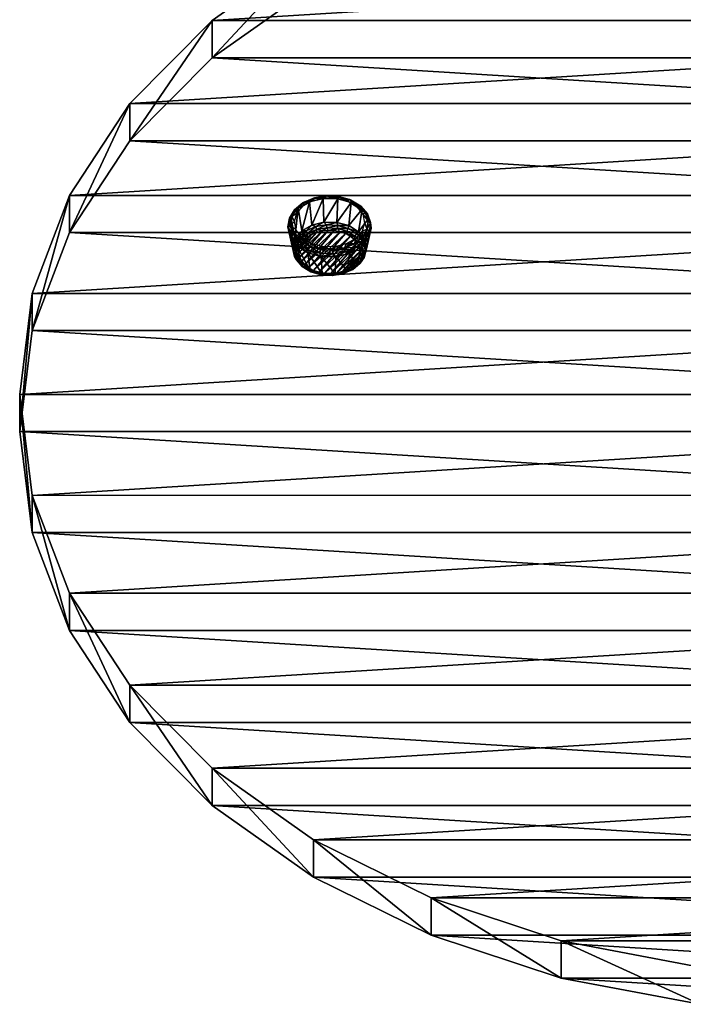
# Model space of a CAD drawing. Header units: millimetres. Extents: x -125 to 125, y -812 to 66.
# Tile 1 of 21: x -125 to -24, y -811 to -661. Entities that reach past the tile are written whole.
import ezdxf

# ---------------------------------------------------------------- set-up
doc = ezdxf.new("R2010")
doc.units = ezdxf.units.MM
doc.header["$LTSCALE"] = 52.148148
for name, color, linetype in [('38', 7, 'CONTINUOUS'), ('39', 7, 'CONTINUOUS'), ('40', 7, 'CONTINUOUS'), ('41', 7, 'CONTINUOUS'), ('49', 7, 'CONTINUOUS'), ('50', 7, 'CONTINUOUS'), ('51', 7, 'CONTINUOUS'), ('52', 7, 'CONTINUOUS'), ('53', 7, 'CONTINUOUS'), ('54', 7, 'CONTINUOUS'), ('55', 7, 'CONTINUOUS')]:
    doc.layers.add(name, color=color, linetype=linetype)

msp = doc.modelspace()

# ---------------------------------------------------------------- linework, layer by layer
at = {"layer": '38', "color": 7, "linetype": 'CONTINUOUS'}
for points in [[(-80.35, -656.13, -781.84), (95.76, -667.02, -770.95), (-95.76, -667.02, -770.95), (-80.35, -656.13, -781.84)], [(80.35, -656.12, -781.85), (95.76, -667.02, -770.95), (-80.35, -656.13, -781.84), (80.35, -656.12, -781.85)], [(-95.76, -667.02, -770.95), (108.25, -679.64, -758.33), (-108.25, -679.64, -758.33), (-95.76, -667.02, -770.95)], [(95.76, -667.02, -770.95), (108.25, -679.64, -758.33), (-95.76, -667.02, -770.95), (95.76, -667.02, -770.95)], [(-108.25, -679.64, -758.33), (117.46, -693.6, -744.37), (-117.46, -693.6, -744.36), (-108.25, -679.64, -758.33)], [(108.25, -679.64, -758.33), (117.46, -693.6, -744.37), (-108.25, -679.64, -758.33), (108.25, -679.64, -758.33)], [(-117.46, -693.6, -744.36), (123.1, -708.48, -729.49), (-123.1, -708.49, -729.48), (-117.46, -693.6, -744.36)], [(117.46, -693.6, -744.37), (123.1, -708.48, -729.49), (-117.46, -693.6, -744.36), (117.46, -693.6, -744.37)], [(-123.1, -708.49, -729.48), (125, -723.83, -714.14), (-125, -723.83, -714.13), (-123.1, -708.49, -729.48)], [(123.1, -708.48, -729.49), (125, -723.83, -714.14), (-123.1, -708.49, -729.48), (123.1, -708.48, -729.49)], [(-123.1, -739.18, -698.79), (-125, -723.83, -714.13), (123.1, -739.18, -698.79), (-123.1, -739.18, -698.79)], [(-125, -723.83, -714.13), (125, -723.83, -714.14), (123.1, -739.18, -698.79), (-125, -723.83, -714.13)], [(117.46, -754.06, -683.91), (-123.1, -739.18, -698.79), (123.1, -739.18, -698.79), (117.46, -754.06, -683.91)], [(-117.46, -754.07, -683.9), (-123.1, -739.18, -698.79), (117.46, -754.06, -683.91), (-117.46, -754.07, -683.9)], [(108.26, -768.03, -669.94), (-117.46, -754.07, -683.9), (117.46, -754.06, -683.91), (108.26, -768.03, -669.94)], [(-108.25, -768.03, -669.94), (-117.46, -754.07, -683.9), (108.26, -768.03, -669.94), (-108.25, -768.03, -669.94)], [(-95.75, -780.65, -657.32), (-108.25, -768.03, -669.94), (95.76, -780.65, -657.32), (-95.75, -780.65, -657.32)], [(95.76, -780.65, -657.32), (-108.25, -768.03, -669.94), (108.26, -768.03, -669.94), (95.76, -780.65, -657.32)], [(-80.35, -791.54, -646.43), (-95.75, -780.65, -657.32), (80.35, -791.54, -646.43), (-80.35, -791.54, -646.43)], [(80.35, -791.54, -646.43), (-95.75, -780.65, -657.32), (95.76, -780.65, -657.32), (80.35, -791.54, -646.43)], [(-62.5, -800.38, -637.59), (-80.35, -791.54, -646.43), (62.5, -800.38, -637.59), (-62.5, -800.38, -637.59)], [(62.5, -800.38, -637.59), (-80.35, -791.54, -646.43), (80.35, -791.54, -646.43), (62.5, -800.38, -637.59)], [(42.76, -806.89, -631.08), (-62.5, -800.38, -637.59), (62.5, -800.38, -637.59), (42.76, -806.89, -631.08)], [(-42.75, -806.89, -631.08), (-62.5, -800.38, -637.59), (42.76, -806.89, -631.08), (-42.75, -806.89, -631.08)], [(21.71, -810.88, -627.09), (-42.75, -806.89, -631.08), (42.76, -806.89, -631.08), (21.71, -810.88, -627.09)], [(-21.7, -810.88, -627.09), (-42.75, -806.89, -631.08), (21.71, -810.88, -627.09), (-21.7, -810.88, -627.09)]]:
    msp.add_3dface(points, dxfattribs=at)
at = {"layer": '39', "color": 7, "linetype": 'CONTINUOUS'}
for points in [[(-80.35, -650.47, -776.19), (-95.76, -661.36, -765.29), (80.35, -650.47, -776.19), (-80.35, -650.47, -776.19)], [(80.35, -650.47, -776.19), (-95.76, -661.36, -765.29), (95.76, -661.36, -765.29), (80.35, -650.47, -776.19)], [(95.76, -661.36, -765.29), (-108.25, -673.98, -752.67), (108.25, -673.98, -752.67), (95.76, -661.36, -765.29)], [(-95.76, -661.36, -765.29), (-108.25, -673.98, -752.67), (95.76, -661.36, -765.29), (-95.76, -661.36, -765.29)], [(108.25, -673.98, -752.67), (-117.46, -687.95, -738.71), (117.46, -687.95, -738.71), (108.25, -673.98, -752.67)], [(-108.25, -673.98, -752.67), (-117.46, -687.95, -738.71), (108.25, -673.98, -752.67), (-108.25, -673.98, -752.67)], [(-117.46, -687.95, -738.71), (-123.1, -702.83, -723.83), (117.46, -687.95, -738.71), (-117.46, -687.95, -738.71)], [(117.46, -687.95, -738.71), (-123.1, -702.83, -723.83), (123.1, -702.83, -723.83), (117.46, -687.95, -738.71)], [(-125, -718.18, -708.48), (125, -718.18, -708.48), (123.1, -702.83, -723.83), (-125, -718.18, -708.48)], [(-123.1, -702.83, -723.83), (-125, -718.18, -708.48), (123.1, -702.83, -723.83), (-123.1, -702.83, -723.83)], [(-123.1, -733.53, -693.13), (125, -718.18, -708.48), (-125, -718.18, -708.48), (-123.1, -733.53, -693.13)], [(123.1, -733.52, -693.13), (125, -718.18, -708.48), (-123.1, -733.53, -693.13), (123.1, -733.52, -693.13)], [(-117.46, -748.41, -678.25), (123.1, -733.52, -693.13), (-123.1, -733.53, -693.13), (-117.46, -748.41, -678.25)], [(117.46, -748.41, -678.25), (123.1, -733.52, -693.13), (-117.46, -748.41, -678.25), (117.46, -748.41, -678.25)], [(-108.25, -762.37, -664.28), (117.46, -748.41, -678.25), (-117.46, -748.41, -678.25), (-108.25, -762.37, -664.28)], [(108.26, -762.37, -664.29), (117.46, -748.41, -678.25), (-108.25, -762.37, -664.28), (108.26, -762.37, -664.29)], [(-95.75, -774.99, -651.66), (108.26, -762.37, -664.29), (-108.25, -762.37, -664.28), (-95.75, -774.99, -651.66)], [(95.76, -774.99, -651.66), (108.26, -762.37, -664.29), (-95.75, -774.99, -651.66), (95.76, -774.99, -651.66)], [(-80.35, -785.89, -640.77), (95.76, -774.99, -651.66), (-95.75, -774.99, -651.66), (-80.35, -785.89, -640.77)], [(80.35, -785.89, -640.77), (95.76, -774.99, -651.66), (-80.35, -785.89, -640.77), (80.35, -785.89, -640.77)], [(-62.5, -794.72, -631.93), (80.35, -785.89, -640.77), (-80.35, -785.89, -640.77), (-62.5, -794.72, -631.93)], [(62.5, -794.72, -631.93), (80.35, -785.89, -640.77), (-62.5, -794.72, -631.93), (62.5, -794.72, -631.93)], [(-42.75, -801.24, -625.42), (62.5, -794.72, -631.93), (-62.5, -794.72, -631.93), (-42.75, -801.24, -625.42)], [(42.76, -801.23, -625.42), (62.5, -794.72, -631.93), (-42.75, -801.24, -625.42), (42.76, -801.23, -625.42)], [(-21.7, -805.22, -621.43), (42.76, -801.23, -625.42), (-42.75, -801.24, -625.42), (-21.7, -805.22, -621.43)]]:
    msp.add_3dface(points, dxfattribs=at)
at = {"layer": '40', "color": 7, "linetype": 'CONTINUOUS'}
for points in [[(-80.35, -656.13, -781.84), (-95.76, -667.02, -770.95), (-80.35, -650.47, -776.19), (-80.35, -656.13, -781.84)], [(-95.76, -667.02, -770.95), (-95.76, -661.36, -765.29), (-80.35, -650.47, -776.19), (-95.76, -667.02, -770.95)], [(-95.76, -667.02, -770.95), (-108.25, -679.64, -758.33), (-95.76, -661.36, -765.29), (-95.76, -667.02, -770.95)], [(-108.25, -679.64, -758.33), (-108.25, -673.98, -752.67), (-95.76, -661.36, -765.29), (-108.25, -679.64, -758.33)], [(-108.25, -679.64, -758.33), (-117.46, -693.6, -744.36), (-108.25, -673.98, -752.67), (-108.25, -679.64, -758.33)], [(-117.46, -693.6, -744.36), (-117.46, -687.95, -738.71), (-108.25, -673.98, -752.67), (-117.46, -693.6, -744.36)], [(-123.1, -708.49, -729.48), (-123.1, -702.83, -723.83), (-117.46, -687.95, -738.71), (-123.1, -708.49, -729.48)], [(-117.46, -693.6, -744.36), (-123.1, -708.49, -729.48), (-117.46, -687.95, -738.71), (-117.46, -693.6, -744.36)], [(-123.1, -708.49, -729.48), (-125, -723.83, -714.13), (-123.1, -702.83, -723.83), (-123.1, -708.49, -729.48)], [(-125, -723.83, -714.13), (-125, -718.18, -708.48), (-123.1, -702.83, -723.83), (-125, -723.83, -714.13)]]:
    msp.add_3dface(points, dxfattribs=at)
at = {"layer": '41', "color": 7, "linetype": 'CONTINUOUS'}
for points in [[(-123.1, -739.18, -698.79), (-123.1, -733.53, -693.13), (-125, -718.18, -708.48), (-123.1, -739.18, -698.79)], [(-125, -723.83, -714.13), (-123.1, -739.18, -698.79), (-125, -718.18, -708.48), (-125, -723.83, -714.13)], [(-117.46, -754.07, -683.9), (-117.46, -748.41, -678.25), (-123.1, -733.53, -693.13), (-117.46, -754.07, -683.9)], [(-123.1, -739.18, -698.79), (-117.46, -754.07, -683.9), (-123.1, -733.53, -693.13), (-123.1, -739.18, -698.79)], [(-117.46, -754.07, -683.9), (-108.25, -768.03, -669.94), (-117.46, -748.41, -678.25), (-117.46, -754.07, -683.9)], [(-108.25, -768.03, -669.94), (-108.25, -762.37, -664.28), (-117.46, -748.41, -678.25), (-108.25, -768.03, -669.94)], [(-108.25, -768.03, -669.94), (-95.75, -780.65, -657.32), (-108.25, -762.37, -664.28), (-108.25, -768.03, -669.94)], [(-95.75, -780.65, -657.32), (-95.75, -774.99, -651.66), (-108.25, -762.37, -664.28), (-95.75, -780.65, -657.32)], [(-80.35, -791.54, -646.43), (-80.35, -785.89, -640.77), (-95.75, -774.99, -651.66), (-80.35, -791.54, -646.43)], [(-95.75, -780.65, -657.32), (-80.35, -791.54, -646.43), (-95.75, -774.99, -651.66), (-95.75, -780.65, -657.32)], [(-80.35, -791.54, -646.43), (-62.5, -800.38, -637.59), (-80.35, -785.89, -640.77), (-80.35, -791.54, -646.43)], [(-62.5, -800.38, -637.59), (-62.5, -794.72, -631.93), (-80.35, -785.89, -640.77), (-62.5, -800.38, -637.59)], [(-62.5, -800.38, -637.59), (-42.75, -806.89, -631.08), (-62.5, -794.72, -631.93), (-62.5, -800.38, -637.59)], [(-42.75, -806.89, -631.08), (-42.75, -801.24, -625.42), (-62.5, -794.72, -631.93), (-42.75, -806.89, -631.08)], [(-42.75, -806.89, -631.08), (-21.7, -810.88, -627.09), (-42.75, -801.24, -625.42), (-42.75, -806.89, -631.08)], [(-21.7, -810.88, -627.09), (-21.7, -805.22, -621.43), (-42.75, -801.24, -625.42), (-21.7, -810.88, -627.09)]]:
    msp.add_3dface(points, dxfattribs=at)
at = {"layer": '49', "color": 7, "linetype": 'CONTINUOUS'}
for points in [[(-79.89, -693.56, -753.46), (-79.03, -693.35, -753.67), (-82.58, -696.68, -750.34), (-79.89, -693.56, -753.46)], [(-82.58, -696.68, -750.34), (-79.03, -693.35, -753.67), (-82.46, -697.31, -749.71), (-82.58, -696.68, -750.34)], [(-82.53, -696.03, -750.99), (-79.89, -693.56, -753.46), (-82.58, -696.68, -750.34), (-82.53, -696.03, -750.99)], [(-80.68, -693.89, -753.13), (-79.89, -693.56, -753.46), (-82.53, -696.03, -750.99), (-80.68, -693.89, -753.13)], [(-82.3, -695.41, -751.61), (-80.68, -693.89, -753.13), (-82.53, -696.03, -750.99), (-82.3, -695.41, -751.61)], [(-82.46, -697.31, -749.71), (-78.13, -693.26, -753.76), (-82.16, -697.92, -749.1), (-82.46, -697.31, -749.71)], [(-79.03, -693.35, -753.67), (-78.13, -693.26, -753.76), (-82.46, -697.31, -749.71), (-79.03, -693.35, -753.67)], [(-81.36, -694.32, -752.7), (-80.68, -693.89, -753.13), (-82.3, -695.41, -751.61), (-81.36, -694.32, -752.7)], [(-81.91, -694.83, -752.19), (-81.36, -694.32, -752.7), (-82.3, -695.41, -751.61), (-81.91, -694.83, -752.19)], [(-78.13, -693.26, -753.76), (-77.22, -693.3, -753.72), (-82.16, -697.92, -749.1), (-78.13, -693.26, -753.76)], [(-82.16, -697.92, -749.1), (-77.22, -693.3, -753.72), (-81.69, -698.48, -748.54), (-82.16, -697.92, -749.1)], [(-77.22, -693.3, -753.72), (-76.34, -693.46, -753.56), (-81.69, -698.48, -748.54), (-77.22, -693.3, -753.72)], [(-81.69, -698.48, -748.54), (-76.34, -693.46, -753.56), (-81.09, -698.96, -748.06), (-81.69, -698.48, -748.54)], [(-76.34, -693.46, -753.56), (-75.52, -693.74, -753.28), (-81.09, -698.96, -748.06), (-76.34, -693.46, -753.56)], [(-81.09, -698.96, -748.06), (-75.52, -693.74, -753.28), (-80.36, -699.34, -747.68), (-81.09, -698.96, -748.06)], [(-80.36, -699.34, -747.68), (-75.52, -693.74, -753.28), (-74.8, -694.12, -752.9), (-80.36, -699.34, -747.68)], [(-79.54, -699.62, -747.4), (-80.36, -699.34, -747.68), (-74.8, -694.12, -752.9), (-79.54, -699.62, -747.4)], [(-74.19, -694.6, -752.42), (-79.54, -699.62, -747.4), (-74.8, -694.12, -752.9), (-74.19, -694.6, -752.42)], [(-78.66, -699.78, -747.24), (-79.54, -699.62, -747.4), (-74.19, -694.6, -752.42), (-78.66, -699.78, -747.24)], [(-73.73, -695.16, -751.86), (-78.66, -699.78, -747.24), (-74.19, -694.6, -752.42), (-73.73, -695.16, -751.86)], [(-77.75, -699.82, -747.2), (-78.66, -699.78, -747.24), (-73.73, -695.16, -751.86), (-77.75, -699.82, -747.2)], [(-73.43, -695.77, -751.25), (-77.75, -699.82, -747.2), (-73.73, -695.16, -751.86), (-73.43, -695.77, -751.25)], [(-76.85, -699.73, -747.29), (-77.75, -699.82, -747.2), (-73.43, -695.77, -751.25), (-76.85, -699.73, -747.29)], [(-73.3, -696.41, -750.62), (-76.85, -699.73, -747.29), (-73.43, -695.77, -751.25), (-73.3, -696.41, -750.62)], [(-75.99, -699.52, -747.5), (-76.85, -699.73, -747.29), (-73.3, -696.41, -750.62), (-75.99, -699.52, -747.5)], [(-73.35, -697.05, -749.97), (-75.99, -699.52, -747.5), (-73.3, -696.41, -750.62), (-73.35, -697.05, -749.97)], [(-75.21, -699.19, -747.83), (-75.99, -699.52, -747.5), (-73.35, -697.05, -749.97), (-75.21, -699.19, -747.83)], [(-73.58, -697.67, -749.35), (-75.21, -699.19, -747.83), (-73.35, -697.05, -749.97), (-73.58, -697.67, -749.35)], [(-74.53, -698.76, -748.26), (-75.21, -699.19, -747.83), (-73.58, -697.67, -749.35), (-74.53, -698.76, -748.26)], [(-73.98, -698.25, -748.77), (-74.53, -698.76, -748.26), (-73.58, -697.67, -749.35), (-73.98, -698.25, -748.77)]]:
    msp.add_3dface(points, dxfattribs=at)
at = {"layer": '50', "color": 7, "linetype": 'CONTINUOUS'}
for points in [[(-82.68, -689.88, -749.73), (-80.97, -688.91, -750.69), (-82.17, -693.31, -752.52), (-82.68, -689.88, -749.73)], [(-82.17, -693.31, -752.52), (-80.97, -688.91, -750.69), (-80.64, -692.45, -753.38), (-82.17, -693.31, -752.52)], [(-80.97, -688.91, -750.69), (-78.89, -688.41, -751.19), (-80.64, -692.45, -753.38), (-80.97, -688.91, -750.69)], [(-80.64, -692.45, -753.38), (-78.89, -688.41, -751.19), (-78.78, -692, -753.82), (-80.64, -692.45, -753.38)], [(-78.89, -688.41, -751.19), (-76.69, -688.45, -751.15), (-78.78, -692, -753.82), (-78.89, -688.41, -751.19)], [(-78.78, -692, -753.82), (-76.69, -688.45, -751.15), (-76.83, -692.04, -753.79), (-78.78, -692, -753.82)], [(-76.69, -688.45, -751.15), (-74.65, -689.02, -750.59), (-76.83, -692.04, -753.79), (-76.69, -688.45, -751.15)], [(-74.65, -689.02, -750.59), (-75.01, -692.54, -753.28), (-76.83, -692.04, -753.79), (-74.65, -689.02, -750.59)], [(-84.26, -692.72, -746.88), (-83.83, -691.2, -748.4), (-83.57, -695.85, -749.98), (-84.26, -692.72, -746.88)], [(-83.83, -691.2, -748.4), (-82.68, -689.88, -749.73), (-83.19, -694.49, -751.34), (-83.83, -691.2, -748.4)], [(-83.57, -695.85, -749.98), (-83.83, -691.2, -748.4), (-83.19, -694.49, -751.34), (-83.57, -695.85, -749.98)], [(-83.19, -694.49, -751.34), (-82.68, -689.88, -749.73), (-82.17, -693.31, -752.52), (-83.19, -694.49, -751.34)], [(-83.28, -697.21, -748.61), (-84.26, -692.72, -746.88), (-83.57, -695.85, -749.98), (-83.28, -697.21, -748.61)], [(-83.93, -694.26, -745.35), (-84.26, -692.72, -746.88), (-83.28, -697.21, -748.61), (-83.93, -694.26, -745.35)], [(-82.88, -695.62, -743.98), (-83.93, -694.26, -745.35), (-82.34, -698.43, -747.4), (-82.88, -695.62, -743.98)], [(-82.34, -698.43, -747.4), (-83.93, -694.26, -745.35), (-83.28, -697.21, -748.61), (-82.34, -698.43, -747.4)], [(-80.88, -699.34, -746.48), (-82.88, -695.62, -743.98), (-82.34, -698.43, -747.4), (-80.88, -699.34, -746.48)], [(-81.23, -696.65, -742.96), (-82.88, -695.62, -743.98), (-80.88, -699.34, -746.48), (-81.23, -696.65, -742.96)]]:
    msp.add_3dface(points, dxfattribs=at)
at = {"layer": '51', "color": 7, "linetype": 'CONTINUOUS'}
for points in [[(-75.01, -692.54, -753.28), (-74.65, -689.02, -750.59), (-73, -690.04, -749.56), (-75.01, -692.54, -753.28)], [(-75.01, -692.54, -753.28), (-73, -690.04, -749.56), (-73.54, -693.46, -752.37), (-75.01, -692.54, -753.28)], [(-73, -690.04, -749.56), (-71.95, -691.41, -748.2), (-73.54, -693.46, -752.37), (-73, -690.04, -749.56)], [(-73.54, -693.46, -752.37), (-71.95, -691.41, -748.2), (-72.6, -694.67, -751.15), (-73.54, -693.46, -752.37)], [(-71.95, -691.41, -748.2), (-71.62, -692.94, -746.66), (-72.6, -694.67, -751.15), (-71.95, -691.41, -748.2)], [(-72.6, -694.67, -751.15), (-71.62, -692.94, -746.66), (-72.31, -696.04, -749.78), (-72.6, -694.67, -751.15)], [(-71.62, -692.94, -746.66), (-72.06, -694.46, -745.14), (-72.31, -696.04, -749.78), (-71.62, -692.94, -746.66)], [(-73.2, -695.79, -743.82), (-74.92, -696.75, -742.85), (-73.72, -698.58, -747.25), (-73.2, -695.79, -743.82)], [(-72.7, -697.4, -748.43), (-73.2, -695.79, -743.82), (-73.72, -698.58, -747.25), (-72.7, -697.4, -748.43)], [(-72.06, -694.46, -745.14), (-73.2, -695.79, -743.82), (-72.7, -697.4, -748.43), (-72.06, -694.46, -745.14)], [(-72.31, -696.04, -749.78), (-72.06, -694.46, -745.14), (-72.7, -697.4, -748.43), (-72.31, -696.04, -749.78)], [(-81.23, -696.65, -742.96), (-80.88, -699.34, -746.48), (-79.05, -699.85, -745.98), (-81.23, -696.65, -742.96)], [(-79.19, -697.21, -742.39), (-81.23, -696.65, -742.96), (-79.05, -699.85, -745.98), (-79.19, -697.21, -742.39)], [(-77, -697.25, -742.35), (-79.19, -697.21, -742.39), (-77.1, -699.88, -745.94), (-77, -697.25, -742.35)], [(-77.1, -699.88, -745.94), (-79.19, -697.21, -742.39), (-79.05, -699.85, -745.98), (-77.1, -699.88, -745.94)], [(-75.25, -699.44, -746.39), (-77, -697.25, -742.35), (-77.1, -699.88, -745.94), (-75.25, -699.44, -746.39)], [(-74.92, -696.75, -742.85), (-77, -697.25, -742.35), (-75.25, -699.44, -746.39), (-74.92, -696.75, -742.85)], [(-73.72, -698.58, -747.25), (-74.92, -696.75, -742.85), (-75.25, -699.44, -746.39), (-73.72, -698.58, -747.25)]]:
    msp.add_3dface(points, dxfattribs=at)
at = {"layer": '52', "color": 7, "linetype": 'CONTINUOUS'}
for points in [[(-75.01, -692.54, -753.28), (-73.54, -693.46, -752.37), (-75.1, -692.96, -753.48), (-75.01, -692.54, -753.28)], [(-75.52, -693.74, -753.28), (-75.29, -693.39, -753.48), (-74.07, -694.12, -752.75), (-75.52, -693.74, -753.28)], [(-74.8, -694.12, -752.9), (-75.52, -693.74, -753.28), (-74.07, -694.12, -752.75), (-74.8, -694.12, -752.9)], [(-75.1, -692.96, -753.48), (-73.8, -693.74, -752.7), (-75.29, -693.39, -753.48), (-75.1, -692.96, -753.48)], [(-75.29, -693.39, -753.48), (-73.8, -693.74, -752.7), (-74.07, -694.12, -752.75), (-75.29, -693.39, -753.48)], [(-75.1, -692.96, -753.48), (-73.54, -693.46, -752.37), (-73.8, -693.74, -752.7), (-75.1, -692.96, -753.48)], [(-74.19, -694.6, -752.42), (-74.8, -694.12, -752.9), (-74.07, -694.12, -752.75), (-74.19, -694.6, -752.42)], [(-74.19, -694.6, -752.42), (-74.07, -694.12, -752.75), (-73.23, -695.08, -751.79), (-74.19, -694.6, -752.42)], [(-73.8, -693.74, -752.7), (-72.91, -694.77, -751.67), (-74.07, -694.12, -752.75), (-73.8, -693.74, -752.7)], [(-74.07, -694.12, -752.75), (-72.91, -694.77, -751.67), (-73.23, -695.08, -751.79), (-74.07, -694.12, -752.75)], [(-73.8, -693.74, -752.7), (-73.54, -693.46, -752.37), (-72.91, -694.77, -751.67), (-73.8, -693.74, -752.7)], [(-73.54, -693.46, -752.37), (-72.6, -694.67, -751.15), (-72.91, -694.77, -751.67), (-73.54, -693.46, -752.37)], [(-73.73, -695.16, -751.86), (-74.19, -694.6, -752.42), (-73.23, -695.08, -751.79), (-73.73, -695.16, -751.86)], [(-73.43, -695.77, -751.25), (-73.73, -695.16, -751.86), (-73.23, -695.08, -751.79), (-73.43, -695.77, -751.25)], [(-73.43, -695.77, -751.25), (-73.23, -695.08, -751.79), (-72.86, -696.17, -750.69), (-73.43, -695.77, -751.25)], [(-73.3, -696.41, -750.62), (-73.43, -695.77, -751.25), (-72.86, -696.17, -750.69), (-73.3, -696.41, -750.62)], [(-72.91, -694.77, -751.67), (-72.51, -695.94, -750.5), (-73.23, -695.08, -751.79), (-72.91, -694.77, -751.67)], [(-73.23, -695.08, -751.79), (-72.51, -695.94, -750.5), (-72.86, -696.17, -750.69), (-73.23, -695.08, -751.79)], [(-72.91, -694.77, -751.67), (-72.6, -694.67, -751.15), (-72.51, -695.94, -750.5), (-72.91, -694.77, -751.67)], [(-72.6, -694.67, -751.15), (-72.31, -696.04, -749.78), (-72.51, -695.94, -750.5), (-72.6, -694.67, -751.15)], [(-72.98, -697.3, -749.57), (-73.29, -698.26, -748.18), (-73.59, -698.34, -748.52), (-72.98, -697.3, -749.57)], [(-73.58, -697.67, -749.35), (-72.98, -697.3, -749.57), (-73.59, -698.34, -748.52), (-73.58, -697.67, -749.35)], [(-73.58, -697.67, -749.35), (-73.35, -697.05, -749.97), (-72.98, -697.3, -749.57), (-73.58, -697.67, -749.35)], [(-73.35, -697.05, -749.97), (-73.3, -696.41, -750.62), (-72.98, -697.3, -749.57), (-73.35, -697.05, -749.97)], [(-73.3, -696.41, -750.62), (-72.86, -696.17, -750.69), (-72.98, -697.3, -749.57), (-73.3, -696.41, -750.62)], [(-72.64, -697.14, -749.29), (-73.29, -698.26, -748.18), (-72.98, -697.3, -749.57), (-72.64, -697.14, -749.29)], [(-72.64, -697.14, -749.29), (-72.7, -697.4, -748.43), (-73.29, -698.26, -748.18), (-72.64, -697.14, -749.29)], [(-72.86, -696.17, -750.69), (-72.64, -697.14, -749.29), (-72.98, -697.3, -749.57), (-72.86, -696.17, -750.69)], [(-72.51, -695.94, -750.5), (-72.64, -697.14, -749.29), (-72.86, -696.17, -750.69), (-72.51, -695.94, -750.5)], [(-72.31, -696.04, -749.78), (-72.7, -697.4, -748.43), (-72.64, -697.14, -749.29), (-72.31, -696.04, -749.78)], [(-72.51, -695.94, -750.5), (-72.31, -696.04, -749.78), (-72.64, -697.14, -749.29), (-72.51, -695.94, -750.5)], [(-73.72, -698.58, -747.25), (-75.25, -699.44, -746.39), (-74.39, -699.18, -747.26), (-73.72, -698.58, -747.25)], [(-75.21, -699.19, -747.83), (-74.53, -698.76, -748.26), (-74.62, -699.2, -747.67), (-75.21, -699.19, -747.83)], [(-73.98, -698.25, -748.77), (-73.59, -698.34, -748.52), (-74.62, -699.2, -747.67), (-73.98, -698.25, -748.77)], [(-74.53, -698.76, -748.26), (-73.98, -698.25, -748.77), (-74.62, -699.2, -747.67), (-74.53, -698.76, -748.26)], [(-73.59, -698.34, -748.52), (-74.39, -699.18, -747.26), (-74.62, -699.2, -747.67), (-73.59, -698.34, -748.52)], [(-73.29, -698.26, -748.18), (-74.39, -699.18, -747.26), (-73.59, -698.34, -748.52), (-73.29, -698.26, -748.18)], [(-73.29, -698.26, -748.18), (-73.72, -698.58, -747.25), (-74.39, -699.18, -747.26), (-73.29, -698.26, -748.18)], [(-73.98, -698.25, -748.77), (-73.58, -697.67, -749.35), (-73.59, -698.34, -748.52), (-73.98, -698.25, -748.77)], [(-72.7, -697.4, -748.43), (-73.72, -698.58, -747.25), (-73.29, -698.26, -748.18), (-72.7, -697.4, -748.43)], [(-79.05, -699.85, -745.98), (-80.88, -699.34, -746.48), (-79.21, -700, -746.44), (-79.05, -699.85, -745.98)], [(-79.21, -700, -746.44), (-80.88, -699.34, -746.48), (-80.78, -699.54, -746.9), (-79.21, -700, -746.44)], [(-79.12, -699.97, -746.9), (-80.78, -699.54, -746.9), (-80.6, -699.54, -747.33), (-79.12, -699.97, -746.9)], [(-79.21, -700, -746.44), (-80.78, -699.54, -746.9), (-79.12, -699.97, -746.9), (-79.21, -700, -746.44)], [(-80.36, -699.34, -747.68), (-79.54, -699.62, -747.4), (-80.6, -699.54, -747.33), (-80.36, -699.34, -747.68)], [(-79.54, -699.62, -747.4), (-79.12, -699.97, -746.9), (-80.6, -699.54, -747.33), (-79.54, -699.62, -747.4)], [(-79.54, -699.62, -747.4), (-78.66, -699.78, -747.24), (-79.12, -699.97, -746.9), (-79.54, -699.62, -747.4)], [(-77.5, -700.09, -746.34), (-79.05, -699.85, -745.98), (-79.21, -700, -746.44), (-77.5, -700.09, -746.34)], [(-77.53, -700.06, -746.81), (-79.21, -700, -746.44), (-79.12, -699.97, -746.9), (-77.53, -700.06, -746.81)], [(-77.5, -700.09, -746.34), (-79.21, -700, -746.44), (-77.53, -700.06, -746.81), (-77.5, -700.09, -746.34)], [(-78.66, -699.78, -747.24), (-77.75, -699.82, -747.2), (-79.12, -699.97, -746.9), (-78.66, -699.78, -747.24)], [(-77.75, -699.82, -747.2), (-77.53, -700.06, -746.81), (-79.12, -699.97, -746.9), (-77.75, -699.82, -747.2)], [(-77.1, -699.88, -745.94), (-79.05, -699.85, -745.98), (-77.5, -700.09, -746.34), (-77.1, -699.88, -745.94)], [(-77.75, -699.82, -747.2), (-76.85, -699.73, -747.29), (-77.53, -700.06, -746.81), (-77.75, -699.82, -747.2)], [(-76.85, -699.73, -747.29), (-75.98, -699.79, -747.07), (-77.53, -700.06, -746.81), (-76.85, -699.73, -747.29)], [(-75.98, -699.79, -747.07), (-77.5, -700.09, -746.34), (-77.53, -700.06, -746.81), (-75.98, -699.79, -747.07)], [(-75.85, -699.81, -746.63), (-77.5, -700.09, -746.34), (-75.98, -699.79, -747.07), (-75.85, -699.81, -746.63)], [(-75.85, -699.81, -746.63), (-77.1, -699.88, -745.94), (-77.5, -700.09, -746.34), (-75.85, -699.81, -746.63)], [(-75.25, -699.44, -746.39), (-77.1, -699.88, -745.94), (-75.85, -699.81, -746.63), (-75.25, -699.44, -746.39)], [(-76.85, -699.73, -747.29), (-75.99, -699.52, -747.5), (-75.98, -699.79, -747.07), (-76.85, -699.73, -747.29)], [(-75.99, -699.52, -747.5), (-75.21, -699.19, -747.83), (-75.98, -699.79, -747.07), (-75.99, -699.52, -747.5)], [(-75.21, -699.19, -747.83), (-74.62, -699.2, -747.67), (-75.98, -699.79, -747.07), (-75.21, -699.19, -747.83)], [(-74.62, -699.2, -747.67), (-75.85, -699.81, -746.63), (-75.98, -699.79, -747.07), (-74.62, -699.2, -747.67)], [(-74.39, -699.18, -747.26), (-75.85, -699.81, -746.63), (-74.62, -699.2, -747.67), (-74.39, -699.18, -747.26)], [(-74.39, -699.18, -747.26), (-75.25, -699.44, -746.39), (-75.85, -699.81, -746.63), (-74.39, -699.18, -747.26)]]:
    msp.add_3dface(points, dxfattribs=at)
at = {"layer": '53', "color": 7, "linetype": 'CONTINUOUS'}
for points in [[(-82.17, -693.31, -752.52), (-80.64, -692.45, -753.38), (-81.49, -693.32, -753.12), (-82.17, -693.31, -752.52)], [(-81.49, -693.32, -753.12), (-80.64, -692.45, -753.38), (-80.04, -692.69, -753.75), (-81.49, -693.32, -753.12)], [(-81.49, -693.32, -753.12), (-80.04, -692.69, -753.75), (-81.26, -693.73, -753.14), (-81.49, -693.32, -753.12)], [(-81.26, -693.73, -753.14), (-80.04, -692.69, -753.75), (-79.9, -693.13, -753.73), (-81.26, -693.73, -753.14)], [(-80.64, -692.45, -753.38), (-78.78, -692, -753.82), (-80.04, -692.69, -753.75), (-80.64, -692.45, -753.38)], [(-80.04, -692.69, -753.75), (-78.78, -692, -753.82), (-78.38, -692.4, -754.03), (-80.04, -692.69, -753.75)], [(-80.04, -692.69, -753.75), (-78.38, -692.4, -754.03), (-79.9, -693.13, -753.73), (-80.04, -692.69, -753.75)], [(-79.9, -693.13, -753.73), (-78.38, -692.4, -754.03), (-78.35, -692.87, -754), (-79.9, -693.13, -753.73)], [(-78.78, -692, -753.82), (-76.83, -692.04, -753.79), (-78.38, -692.4, -754.03), (-78.78, -692, -753.82)], [(-78.38, -692.4, -754.03), (-76.83, -692.04, -753.79), (-76.68, -692.5, -753.94), (-78.38, -692.4, -754.03)], [(-78.38, -692.4, -754.03), (-76.68, -692.5, -753.94), (-78.35, -692.87, -754), (-78.38, -692.4, -754.03)], [(-78.35, -692.87, -754), (-76.68, -692.5, -753.94), (-76.76, -692.96, -753.91), (-78.35, -692.87, -754)], [(-76.83, -692.04, -753.79), (-75.01, -692.54, -753.28), (-76.68, -692.5, -753.94), (-76.83, -692.04, -753.79)], [(-76.68, -692.5, -753.94), (-75.1, -692.96, -753.48), (-76.76, -692.96, -753.91), (-76.68, -692.5, -753.94)], [(-75.01, -692.54, -753.28), (-75.1, -692.96, -753.48), (-76.68, -692.5, -753.94), (-75.01, -692.54, -753.28)], [(-83.25, -695.35, -751.08), (-82.6, -694.24, -752.2), (-82.9, -695.63, -751.24), (-83.25, -695.35, -751.08)], [(-83.25, -695.35, -751.08), (-83.19, -694.49, -751.34), (-82.6, -694.24, -752.2), (-83.25, -695.35, -751.08)], [(-83.19, -694.49, -751.34), (-82.17, -693.31, -752.52), (-82.6, -694.24, -752.2), (-83.19, -694.49, -751.34)], [(-82.9, -695.63, -751.24), (-82.6, -694.24, -752.2), (-82.29, -694.58, -752.28), (-82.9, -695.63, -751.24)], [(-82.6, -694.24, -752.2), (-82.17, -693.31, -752.52), (-81.49, -693.32, -753.12), (-82.6, -694.24, -752.2)], [(-82.6, -694.24, -752.2), (-81.49, -693.32, -753.12), (-82.29, -694.58, -752.28), (-82.6, -694.24, -752.2)], [(-82.29, -694.58, -752.28), (-81.49, -693.32, -753.12), (-81.26, -693.73, -753.14), (-82.29, -694.58, -752.28)], [(-81.91, -694.83, -752.19), (-82.29, -694.58, -752.28), (-81.26, -693.73, -753.14), (-81.91, -694.83, -752.19)], [(-81.36, -694.32, -752.7), (-81.91, -694.83, -752.19), (-81.26, -693.73, -753.14), (-81.36, -694.32, -752.7)], [(-80.68, -693.89, -753.13), (-81.36, -694.32, -752.7), (-81.26, -693.73, -753.14), (-80.68, -693.89, -753.13)], [(-80.68, -693.89, -753.13), (-81.26, -693.73, -753.14), (-79.9, -693.13, -753.73), (-80.68, -693.89, -753.13)], [(-79.89, -693.56, -753.46), (-80.68, -693.89, -753.13), (-79.9, -693.13, -753.73), (-79.89, -693.56, -753.46)], [(-79.03, -693.35, -753.67), (-79.9, -693.13, -753.73), (-78.35, -692.87, -754), (-79.03, -693.35, -753.67)], [(-79.03, -693.35, -753.67), (-79.89, -693.56, -753.46), (-79.9, -693.13, -753.73), (-79.03, -693.35, -753.67)], [(-78.13, -693.26, -753.76), (-79.03, -693.35, -753.67), (-78.35, -692.87, -754), (-78.13, -693.26, -753.76)], [(-78.13, -693.26, -753.76), (-78.35, -692.87, -754), (-76.76, -692.96, -753.91), (-78.13, -693.26, -753.76)], [(-77.22, -693.3, -753.72), (-78.13, -693.26, -753.76), (-76.76, -692.96, -753.91), (-77.22, -693.3, -753.72)], [(-76.34, -693.46, -753.56), (-77.22, -693.3, -753.72), (-76.76, -692.96, -753.91), (-76.34, -693.46, -753.56)], [(-75.1, -692.96, -753.48), (-75.29, -693.39, -753.48), (-76.76, -692.96, -753.91), (-75.1, -692.96, -753.48)], [(-75.29, -693.39, -753.48), (-76.34, -693.46, -753.56), (-76.76, -692.96, -753.91), (-75.29, -693.39, -753.48)], [(-75.52, -693.74, -753.28), (-76.34, -693.46, -753.56), (-75.29, -693.39, -753.48), (-75.52, -693.74, -753.28)], [(-83.57, -695.85, -749.98), (-83.19, -694.49, -751.34), (-83.25, -695.35, -751.08), (-83.57, -695.85, -749.98)], [(-83.38, -696.56, -749.88), (-83.57, -695.85, -749.98), (-83.25, -695.35, -751.08), (-83.38, -696.56, -749.88)], [(-83.38, -696.56, -749.88), (-83.25, -695.35, -751.08), (-83.02, -696.75, -750.11), (-83.38, -696.56, -749.88)], [(-83.02, -696.75, -750.11), (-83.25, -695.35, -751.08), (-82.9, -695.63, -751.24), (-83.02, -696.75, -750.11)], [(-82.58, -696.68, -750.34), (-83.02, -696.75, -750.11), (-82.9, -695.63, -751.24), (-82.58, -696.68, -750.34)], [(-82.3, -695.41, -751.61), (-82.9, -695.63, -751.24), (-82.29, -694.58, -752.28), (-82.3, -695.41, -751.61)], [(-82.3, -695.41, -751.61), (-82.53, -696.03, -750.99), (-82.9, -695.63, -751.24), (-82.3, -695.41, -751.61)], [(-82.53, -696.03, -750.99), (-82.58, -696.68, -750.34), (-82.9, -695.63, -751.24), (-82.53, -696.03, -750.99)], [(-81.91, -694.83, -752.19), (-82.3, -695.41, -751.61), (-82.29, -694.58, -752.28), (-81.91, -694.83, -752.19)], [(-83.28, -697.21, -748.61), (-83.57, -695.85, -749.98), (-83.38, -696.56, -749.88), (-83.28, -697.21, -748.61)], [(-82.98, -697.73, -748.71), (-83.38, -696.56, -749.88), (-82.65, -697.85, -749.02), (-82.98, -697.73, -748.71)], [(-82.65, -697.85, -749.02), (-83.38, -696.56, -749.88), (-83.02, -696.75, -750.11), (-82.65, -697.85, -749.02)], [(-82.98, -697.73, -748.71), (-83.28, -697.21, -748.61), (-83.38, -696.56, -749.88), (-82.98, -697.73, -748.71)], [(-82.34, -698.43, -747.4), (-83.28, -697.21, -748.61), (-82.98, -697.73, -748.71), (-82.34, -698.43, -747.4)], [(-82.58, -696.68, -750.34), (-82.46, -697.31, -749.71), (-83.02, -696.75, -750.11), (-82.58, -696.68, -750.34)], [(-82.46, -697.31, -749.71), (-82.65, -697.85, -749.02), (-83.02, -696.75, -750.11), (-82.46, -697.31, -749.71)], [(-82.46, -697.31, -749.71), (-82.16, -697.92, -749.1), (-82.65, -697.85, -749.02), (-82.46, -697.31, -749.71)], [(-82.08, -698.76, -747.68), (-82.98, -697.73, -748.71), (-81.81, -698.81, -748.06), (-82.08, -698.76, -747.68)], [(-81.81, -698.81, -748.06), (-82.98, -697.73, -748.71), (-82.65, -697.85, -749.02), (-81.81, -698.81, -748.06)], [(-82.08, -698.76, -747.68), (-82.34, -698.43, -747.4), (-82.98, -697.73, -748.71), (-82.08, -698.76, -747.68)], [(-82.16, -697.92, -749.1), (-81.69, -698.48, -748.54), (-82.65, -697.85, -749.02), (-82.16, -697.92, -749.1)], [(-81.69, -698.48, -748.54), (-81.81, -698.81, -748.06), (-82.65, -697.85, -749.02), (-81.69, -698.48, -748.54)], [(-80.78, -699.54, -746.9), (-82.34, -698.43, -747.4), (-82.08, -698.76, -747.68), (-80.78, -699.54, -746.9)], [(-80.88, -699.34, -746.48), (-82.34, -698.43, -747.4), (-80.78, -699.54, -746.9), (-80.88, -699.34, -746.48)], [(-80.6, -699.54, -747.33), (-80.78, -699.54, -746.9), (-82.08, -698.76, -747.68), (-80.6, -699.54, -747.33)], [(-80.6, -699.54, -747.33), (-82.08, -698.76, -747.68), (-81.81, -698.81, -748.06), (-80.6, -699.54, -747.33)], [(-81.69, -698.48, -748.54), (-81.09, -698.96, -748.06), (-81.81, -698.81, -748.06), (-81.69, -698.48, -748.54)], [(-80.36, -699.34, -747.68), (-80.6, -699.54, -747.33), (-81.81, -698.81, -748.06), (-80.36, -699.34, -747.68)], [(-81.09, -698.96, -748.06), (-80.36, -699.34, -747.68), (-81.81, -698.81, -748.06), (-81.09, -698.96, -748.06)]]:
    msp.add_3dface(points, dxfattribs=at)
at = {"layer": '54', "color": 7, "linetype": 'CONTINUOUS'}
for points in [[(-81.77, -688.97, -749.22), (-80.2, -688.29, -749.9), (-82.01, -689.08, -749.73), (-81.77, -688.97, -749.22)], [(-82.01, -689.08, -749.73), (-80.2, -688.29, -749.9), (-80.34, -688.36, -750.45), (-82.01, -689.08, -749.73)], [(-81.77, -688.97, -749.22), (-80.49, -688.7, -749.26), (-80.2, -688.29, -749.9), (-81.77, -688.97, -749.22)], [(-80.49, -688.7, -749.26), (-78.74, -688.29, -749.68), (-80.2, -688.29, -749.9), (-80.49, -688.7, -749.26)], [(-80.2, -688.29, -749.9), (-78.41, -687.99, -750.21), (-80.34, -688.36, -750.45), (-80.2, -688.29, -749.9)], [(-80.34, -688.36, -750.45), (-78.41, -687.99, -750.21), (-78.44, -688.03, -750.78), (-80.34, -688.36, -750.45)], [(-78.89, -688.41, -751.19), (-80.34, -688.36, -750.45), (-78.44, -688.03, -750.78), (-78.89, -688.41, -751.19)], [(-80.2, -688.29, -749.9), (-78.74, -688.29, -749.68), (-78.41, -687.99, -750.21), (-80.2, -688.29, -749.9)], [(-76.69, -688.45, -751.15), (-78.89, -688.41, -751.19), (-78.44, -688.03, -750.78), (-76.69, -688.45, -751.15)], [(-78.74, -688.29, -749.68), (-76.89, -688.32, -749.65), (-78.41, -687.99, -750.21), (-78.74, -688.29, -749.68)], [(-78.41, -687.99, -750.21), (-76.58, -688.09, -750.11), (-78.44, -688.03, -750.78), (-78.41, -687.99, -750.21)], [(-78.44, -688.03, -750.78), (-76.58, -688.09, -750.11), (-76.49, -688.14, -750.67), (-78.44, -688.03, -750.78)], [(-76.69, -688.45, -751.15), (-78.44, -688.03, -750.78), (-76.49, -688.14, -750.67), (-76.69, -688.45, -751.15)], [(-78.41, -687.99, -750.21), (-76.89, -688.32, -749.65), (-76.58, -688.09, -750.11), (-78.41, -687.99, -750.21)], [(-76.89, -688.32, -749.65), (-75.16, -688.8, -749.17), (-76.58, -688.09, -750.11), (-76.89, -688.32, -749.65)], [(-76.69, -688.45, -751.15), (-76.49, -688.14, -750.67), (-74.69, -688.66, -750.14), (-76.69, -688.45, -751.15)], [(-76.58, -688.09, -750.11), (-75.16, -688.8, -749.17), (-74.88, -688.58, -749.61), (-76.58, -688.09, -750.11)], [(-76.58, -688.09, -750.11), (-74.88, -688.58, -749.61), (-76.49, -688.14, -750.67), (-76.58, -688.09, -750.11)], [(-76.49, -688.14, -750.67), (-74.88, -688.58, -749.61), (-74.69, -688.66, -750.14), (-76.49, -688.14, -750.67)], [(-83.27, -690.13, -748.67), (-81.77, -688.97, -749.22), (-82.01, -689.08, -749.73), (-83.27, -690.13, -748.67)], [(-82.96, -689.96, -748.23), (-81.77, -688.97, -749.22), (-83.27, -690.13, -748.67), (-82.96, -689.96, -748.23)], [(-82.68, -689.88, -749.73), (-83.27, -690.13, -748.67), (-82.01, -689.08, -749.73), (-82.68, -689.88, -749.73)], [(-82.96, -689.96, -748.23), (-81.94, -689.52, -748.45), (-81.77, -688.97, -749.22), (-82.96, -689.96, -748.23)], [(-82.91, -690.64, -747.33), (-81.94, -689.52, -748.45), (-82.96, -689.96, -748.23), (-82.91, -690.64, -747.33)], [(-80.97, -688.91, -750.69), (-82.68, -689.88, -749.73), (-82.01, -689.08, -749.73), (-80.97, -688.91, -750.69)], [(-80.97, -688.91, -750.69), (-82.01, -689.08, -749.73), (-80.34, -688.36, -750.45), (-80.97, -688.91, -750.69)], [(-81.94, -689.52, -748.45), (-80.49, -688.7, -749.26), (-81.77, -688.97, -749.22), (-81.94, -689.52, -748.45)], [(-78.89, -688.41, -751.19), (-80.97, -688.91, -750.69), (-80.34, -688.36, -750.45), (-78.89, -688.41, -751.19)], [(-74.65, -689.02, -750.59), (-76.69, -688.45, -751.15), (-74.69, -688.66, -750.14), (-74.65, -689.02, -750.59)], [(-83.83, -691.2, -748.4), (-84.26, -692.72, -746.88), (-84.02, -691.41, -747.4), (-83.83, -691.2, -748.4)], [(-84.17, -692.79, -746.02), (-83.66, -691.17, -747.03), (-84.02, -691.41, -747.4), (-84.17, -692.79, -746.02)], [(-83.8, -692.46, -745.73), (-83.66, -691.17, -747.03), (-84.17, -692.79, -746.02), (-83.8, -692.46, -745.73)], [(-84.02, -691.41, -747.4), (-82.96, -689.96, -748.23), (-83.27, -690.13, -748.67), (-84.02, -691.41, -747.4)], [(-83.66, -691.17, -747.03), (-82.96, -689.96, -748.23), (-84.02, -691.41, -747.4), (-83.66, -691.17, -747.03)], [(-83.83, -691.2, -748.4), (-84.02, -691.41, -747.4), (-83.27, -690.13, -748.67), (-83.83, -691.2, -748.4)], [(-82.68, -689.88, -749.73), (-83.83, -691.2, -748.4), (-83.27, -690.13, -748.67), (-82.68, -689.88, -749.73)], [(-83.8, -692.46, -745.73), (-83.27, -691.92, -746.05), (-83.66, -691.17, -747.03), (-83.8, -692.46, -745.73)], [(-83.66, -691.17, -747.03), (-82.91, -690.64, -747.33), (-82.96, -689.96, -748.23), (-83.66, -691.17, -747.03)], [(-83.27, -691.92, -746.05), (-82.91, -690.64, -747.33), (-83.66, -691.17, -747.03), (-83.27, -691.92, -746.05)], [(-84.26, -692.72, -746.88), (-84.17, -692.79, -746.02), (-84.02, -691.41, -747.4), (-84.26, -692.72, -746.88)], [(-84.26, -692.72, -746.88), (-83.93, -694.26, -745.35), (-84.17, -692.79, -746.02), (-84.26, -692.72, -746.88)], [(-83.71, -694.13, -744.68), (-83.8, -692.46, -745.73), (-84.17, -692.79, -746.02), (-83.71, -694.13, -744.68)], [(-83.93, -694.26, -745.35), (-83.71, -694.13, -744.68), (-84.17, -692.79, -746.02), (-83.93, -694.26, -745.35)], [(-82.99, -693.22, -744.75), (-83.27, -691.92, -746.05), (-83.8, -692.46, -745.73), (-82.99, -693.22, -744.75)], [(-83.37, -693.73, -744.47), (-82.99, -693.22, -744.75), (-83.8, -692.46, -745.73), (-83.37, -693.73, -744.47)], [(-83.37, -693.73, -744.47), (-83.8, -692.46, -745.73), (-83.71, -694.13, -744.68), (-83.37, -693.73, -744.47)], [(-83.93, -694.26, -745.35), (-82.88, -695.62, -743.98), (-83.71, -694.13, -744.68), (-83.93, -694.26, -745.35)], [(-82.68, -695.31, -743.5), (-83.37, -693.73, -744.47), (-83.71, -694.13, -744.68), (-82.68, -695.31, -743.5)], [(-82.88, -695.62, -743.98), (-82.68, -695.31, -743.5), (-83.71, -694.13, -744.68), (-82.88, -695.62, -743.98)], [(-82.11, -694.37, -743.6), (-82.99, -693.22, -744.75), (-83.37, -693.73, -744.47), (-82.11, -694.37, -743.6)], [(-82.4, -694.83, -743.36), (-82.11, -694.37, -743.6), (-83.37, -693.73, -744.47), (-82.4, -694.83, -743.36)], [(-82.4, -694.83, -743.36), (-83.37, -693.73, -744.47), (-82.68, -695.31, -743.5), (-82.4, -694.83, -743.36)], [(-82.88, -695.62, -743.98), (-81.23, -696.65, -742.96), (-82.68, -695.31, -743.5), (-82.88, -695.62, -743.98)], [(-81.2, -696.2, -742.6), (-82.4, -694.83, -743.36), (-82.68, -695.31, -743.5), (-81.2, -696.2, -742.6)], [(-81.23, -696.65, -742.96), (-81.2, -696.2, -742.6), (-82.68, -695.31, -743.5), (-81.23, -696.65, -742.96)], [(-81, -695.67, -742.52), (-82.11, -694.37, -743.6), (-82.4, -694.83, -743.36), (-81, -695.67, -742.52)], [(-81, -695.67, -742.52), (-82.4, -694.83, -743.36), (-81.2, -696.2, -742.6), (-81, -695.67, -742.52)], [(-80.72, -695.23, -742.74), (-82.11, -694.37, -743.6), (-81, -695.67, -742.52), (-80.72, -695.23, -742.74)]]:
    msp.add_3dface(points, dxfattribs=at)
at = {"layer": '55', "color": 7, "linetype": 'CONTINUOUS'}
for points in [[(-74.88, -688.58, -749.61), (-75.16, -688.8, -749.17), (-73.77, -689.66, -748.31), (-74.88, -688.58, -749.61)], [(-74.88, -688.58, -749.61), (-73.77, -689.66, -748.31), (-73.48, -689.42, -748.77), (-74.88, -688.58, -749.61)], [(-74.69, -688.66, -750.14), (-74.88, -688.58, -749.61), (-73.48, -689.42, -748.77), (-74.69, -688.66, -750.14)], [(-74.65, -689.02, -750.59), (-74.69, -688.66, -750.14), (-73.2, -689.56, -749.25), (-74.65, -689.02, -750.59)], [(-74.69, -688.66, -750.14), (-73.48, -689.42, -748.77), (-73.2, -689.56, -749.25), (-74.69, -688.66, -750.14)], [(-73, -690.04, -749.56), (-74.65, -689.02, -750.59), (-73.2, -689.56, -749.25), (-73, -690.04, -749.56)], [(-73.48, -689.42, -748.77), (-73.77, -689.66, -748.31), (-72.52, -690.53, -747.67), (-73.48, -689.42, -748.77)], [(-73.77, -689.66, -748.31), (-72.89, -690.81, -747.16), (-72.52, -690.53, -747.67), (-73.77, -689.66, -748.31)], [(-73.48, -689.42, -748.77), (-72.52, -690.53, -747.67), (-73.2, -689.56, -749.25), (-73.48, -689.42, -748.77)], [(-73.2, -689.56, -749.25), (-72.52, -690.53, -747.67), (-72.18, -690.74, -748.07), (-73.2, -689.56, -749.25)], [(-73, -690.04, -749.56), (-73.2, -689.56, -749.25), (-72.18, -690.74, -748.07), (-73, -690.04, -749.56)], [(-71.95, -691.41, -748.2), (-73, -690.04, -749.56), (-72.18, -690.74, -748.07), (-71.95, -691.41, -748.2)], [(-72.52, -690.53, -747.67), (-72.89, -690.81, -747.16), (-72.08, -691.8, -746.4), (-72.52, -690.53, -747.67)], [(-72.89, -690.81, -747.16), (-72.61, -692.11, -745.86), (-72.08, -691.8, -746.4), (-72.89, -690.81, -747.16)], [(-72.52, -690.53, -747.67), (-72.08, -691.8, -746.4), (-72.18, -690.74, -748.07), (-72.52, -690.53, -747.67)], [(-72.18, -690.74, -748.07), (-72.08, -691.8, -746.4), (-71.72, -692.08, -746.73), (-72.18, -690.74, -748.07)], [(-71.95, -691.41, -748.2), (-72.18, -690.74, -748.07), (-71.72, -692.08, -746.73), (-71.95, -691.41, -748.2)], [(-72.61, -692.11, -745.86), (-72.98, -693.39, -744.58), (-72.23, -693.09, -745.11), (-72.61, -692.11, -745.86)], [(-72.08, -691.8, -746.4), (-72.61, -692.11, -745.86), (-72.23, -693.09, -745.11), (-72.08, -691.8, -746.4)], [(-72.08, -691.8, -746.4), (-72.23, -693.09, -745.11), (-71.72, -692.08, -746.73), (-72.08, -691.8, -746.4)], [(-71.72, -692.08, -746.73), (-72.23, -693.09, -745.11), (-71.87, -693.46, -745.35), (-71.72, -692.08, -746.73)], [(-71.62, -692.94, -746.66), (-71.95, -691.41, -748.2), (-71.72, -692.08, -746.73), (-71.62, -692.94, -746.66)], [(-71.62, -692.94, -746.66), (-71.72, -692.08, -746.73), (-71.87, -693.46, -745.35), (-71.62, -692.94, -746.66)], [(-72.93, -694.29, -743.9), (-74.12, -695.28, -742.91), (-72.61, -694.73, -744.07), (-72.93, -694.29, -743.9)], [(-72.93, -694.29, -743.9), (-73.94, -694.51, -743.46), (-74.12, -695.28, -742.91), (-72.93, -694.29, -743.9)], [(-72.98, -693.39, -744.58), (-73.94, -694.51, -743.46), (-72.93, -694.29, -743.9), (-72.98, -693.39, -744.58)], [(-72.23, -693.09, -745.11), (-72.98, -693.39, -744.58), (-72.93, -694.29, -743.9), (-72.23, -693.09, -745.11)], [(-72.23, -693.09, -745.11), (-72.93, -694.29, -743.9), (-71.87, -693.46, -745.35), (-72.23, -693.09, -745.11)], [(-71.87, -693.46, -745.35), (-72.93, -694.29, -743.9), (-72.61, -694.73, -744.07), (-71.87, -693.46, -745.35)], [(-72.06, -694.46, -745.14), (-71.87, -693.46, -745.35), (-72.61, -694.73, -744.07), (-72.06, -694.46, -745.14)], [(-72.06, -694.46, -745.14), (-71.62, -692.94, -746.66), (-71.87, -693.46, -745.35), (-72.06, -694.46, -745.14)], [(-81, -695.67, -742.52), (-81.2, -696.2, -742.6), (-79.39, -696.73, -742.08), (-81, -695.67, -742.52)], [(-80.72, -695.23, -742.74), (-81, -695.67, -742.52), (-79.3, -696.17, -742.03), (-80.72, -695.23, -742.74)], [(-79.3, -696.17, -742.03), (-81, -695.67, -742.52), (-79.39, -696.73, -742.08), (-79.3, -696.17, -742.03)], [(-79, -695.71, -742.26), (-80.72, -695.23, -742.74), (-79.3, -696.17, -742.03), (-79, -695.71, -742.26)], [(-77.47, -696.27, -741.93), (-79, -695.71, -742.26), (-79.3, -696.17, -742.03), (-77.47, -696.27, -741.93)], [(-77.14, -695.74, -742.23), (-79, -695.71, -742.26), (-77.47, -696.27, -741.93), (-77.14, -695.74, -742.23)], [(-75.68, -695.96, -742.23), (-77.14, -695.74, -742.23), (-77.47, -696.27, -741.93), (-75.68, -695.96, -742.23)], [(-75.39, -695.32, -742.64), (-77.14, -695.74, -742.23), (-75.68, -695.96, -742.23), (-75.39, -695.32, -742.64)], [(-74.12, -695.28, -742.91), (-75.68, -695.96, -742.23), (-73.88, -695.79, -743.02), (-74.12, -695.28, -742.91)], [(-74.12, -695.28, -742.91), (-75.39, -695.32, -742.64), (-75.68, -695.96, -742.23), (-74.12, -695.28, -742.91)], [(-73.88, -695.79, -743.02), (-75.68, -695.96, -742.23), (-75.54, -696.51, -742.3), (-73.88, -695.79, -743.02)], [(-74.92, -696.75, -742.85), (-73.88, -695.79, -743.02), (-75.54, -696.51, -742.3), (-74.92, -696.75, -742.85)], [(-73.94, -694.51, -743.46), (-75.39, -695.32, -742.64), (-74.12, -695.28, -742.91), (-73.94, -694.51, -743.46)], [(-74.92, -696.75, -742.85), (-73.2, -695.79, -743.82), (-73.88, -695.79, -743.02), (-74.92, -696.75, -742.85)], [(-72.61, -694.73, -744.07), (-74.12, -695.28, -742.91), (-73.88, -695.79, -743.02), (-72.61, -694.73, -744.07)], [(-73.2, -695.79, -743.82), (-72.61, -694.73, -744.07), (-73.88, -695.79, -743.02), (-73.2, -695.79, -743.82)], [(-73.2, -695.79, -743.82), (-72.06, -694.46, -745.14), (-72.61, -694.73, -744.07), (-73.2, -695.79, -743.82)], [(-81.23, -696.65, -742.96), (-79.19, -697.21, -742.39), (-81.2, -696.2, -742.6), (-81.23, -696.65, -742.96)], [(-81.2, -696.2, -742.6), (-79.19, -697.21, -742.39), (-79.39, -696.73, -742.08), (-81.2, -696.2, -742.6)], [(-77.44, -696.84, -741.97), (-79.3, -696.17, -742.03), (-79.39, -696.73, -742.08), (-77.44, -696.84, -741.97)], [(-79.19, -697.21, -742.39), (-77.44, -696.84, -741.97), (-79.39, -696.73, -742.08), (-79.19, -697.21, -742.39)], [(-77.47, -696.27, -741.93), (-79.3, -696.17, -742.03), (-77.44, -696.84, -741.97), (-77.47, -696.27, -741.93)], [(-79.19, -697.21, -742.39), (-77, -697.25, -742.35), (-77.44, -696.84, -741.97), (-79.19, -697.21, -742.39)], [(-75.68, -695.96, -742.23), (-77.47, -696.27, -741.93), (-75.54, -696.51, -742.3), (-75.68, -695.96, -742.23)], [(-75.54, -696.51, -742.3), (-77.47, -696.27, -741.93), (-77.44, -696.84, -741.97), (-75.54, -696.51, -742.3)], [(-77, -697.25, -742.35), (-75.54, -696.51, -742.3), (-77.44, -696.84, -741.97), (-77, -697.25, -742.35)], [(-77, -697.25, -742.35), (-74.92, -696.75, -742.85), (-75.54, -696.51, -742.3), (-77, -697.25, -742.35)]]:
    msp.add_3dface(points, dxfattribs=at)

doc.saveas('drawing.dxf')
